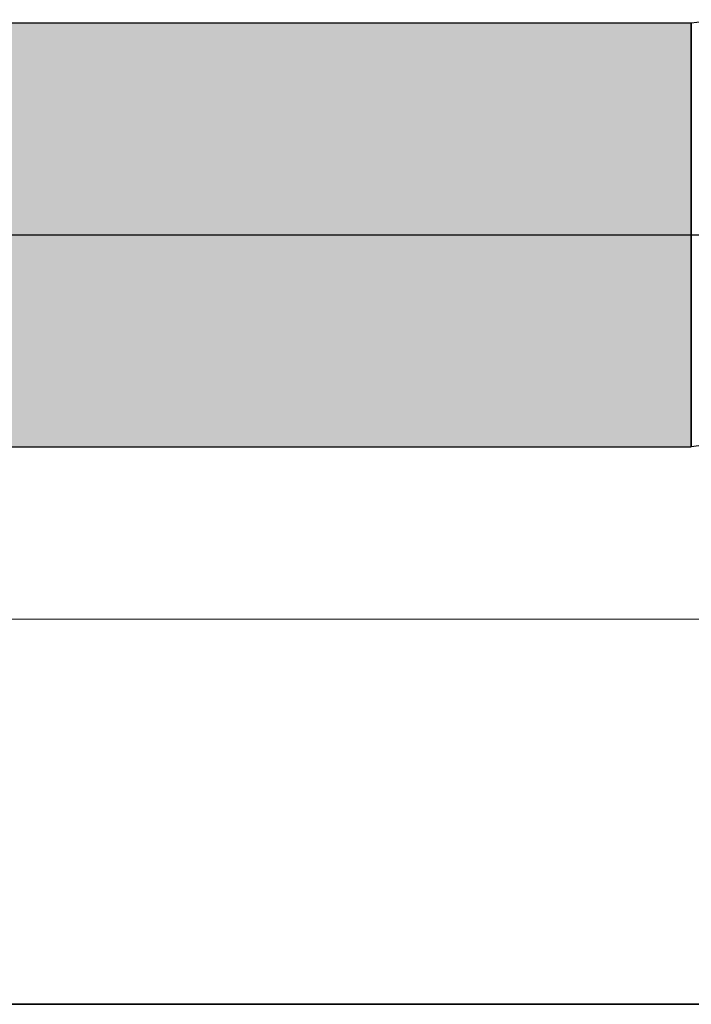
# Model space of a CAD drawing. Extents: x -132 to 668, y -61 to 533.
# Tile 73 of 256: x 371.67 to 373.41, y 180.11 to 182.67. Entities that reach past the tile are written whole.
import ezdxf

# ---------------------------------------------------------------- set-up
doc = ezdxf.new("R2010")
doc.units = 0
doc.layers.get('0').update_dxf_attribs({"lineweight": 5})
for name, color, linetype, lineweight in [('0-Shading', 7, 'Continuous', 5), ('5_EG-AUSBAU', 7, 'Continuous', 25), ('5_EG-BESTAND', 7, 'Continuous', 25)]:
    doc.layers.add(name, color=color, linetype=linetype, lineweight=lineweight)
doc.layers.add('S_Kaltwasser-EG', color=7, linetype='Continuous', lineweight=25, true_color=0x005e00)

# ---------------------------------------------------------------- blocks, each defined once
blk = doc.blocks.new('Shading-A07AMLNO1N', base_point=(373.7258, 182.6603))
at = {"layer": '0-Shading', "color": 98, "true_color": 0x004000}
for points in [[(339.8752, 182.4992), (373.4146, 182.4992), (340.0363, 182.6603)], [(373.4146, 182.4992), (340.0363, 182.6603), (373.4146, 182.6603)], [(330.2044, 181.5603), (373.4146, 181.5603), (330.2044, 181.7214)], [(373.4146, 181.5603), (330.2044, 181.7214), (373.4146, 181.7214)]]:
    blk.add_solid(points, dxfattribs=at)
at = {"layer": '0-Shading', "color": 98, "true_color": 0x005a00}
for points in [[(370.9673, 182.1103), (339.8752, 182.4992), (373.4146, 182.4992)], [(370.9673, 182.1103), (373.4146, 182.1103), (373.4146, 182.4992)], [(339.8752, 181.7214), (373.4146, 181.7214), (339.8085, 182.1103)], [(373.4146, 181.7214), (339.8085, 182.1103), (373.4146, 182.1103)]]:
    blk.add_solid(points, dxfattribs=at)
blk = doc.blocks.new('Referenz-A07AMLO71N', base_point=(-89.161, -60.0512))
at = {"layer": '5_EG-AUSBAU', "color": 0, "lineweight": 13}
blk.add_line((367.6542, 181.1121), (376.1269, 181.1121), dxfattribs=at)
at = {"layer": '5_EG-BESTAND', "color": 0, "lineweight": 35}
blk.add_line((389.6557, 180.1121), (368.6542, 180.1121), dxfattribs=at)
blk = doc.blocks.new('Sanpress INOX-A07AMLP51N', base_point=(329.8323, 182.1103))
at = {"color": 0, "linetype": 'ByBlock', "lineweight": -2, "ltscale": 0.25}
blk.add_line((374.2396, 182.1103), (338.8768, 182.1103), dxfattribs=at)
blk = doc.blocks.new('Geometrie-A07AMLP91N', base_point=(327.6294, 181.1668))
at = {"layer": 'S_Kaltwasser-EG'}
for p, q in [((373.4146, 182.6603), (330.2044, 182.6603)), ((373.4857, 182.6697), (373.4146, 182.6603)), ((373.4146, 182.3381), (373.4146, 182.6603)), ((373.4146, 182.6416), (373.4146, 182.6603)), ((373.4146, 182.6603), (373.4146, 182.6416)), ((373.4146, 182.5866), (373.4146, 182.6416)), ((373.4146, 182.6416), (373.4146, 182.5866)), ((373.4146, 182.4992), (373.4146, 182.5866)), ((373.4146, 182.5866), (373.4146, 182.4992)), ((373.4146, 182.3853), (373.4146, 182.4992)), ((373.4146, 182.4992), (373.4146, 182.3853)), ((373.4146, 182.2526), (373.4146, 182.3853)), ((373.4146, 182.3853), (373.4146, 182.2526)), ((373.4146, 181.8825), (373.4146, 182.3381)), ((373.4146, 182.1103), (373.4146, 182.2526)), ((373.4146, 182.2526), (373.4146, 182.1103)), ((373.4146, 181.9679), (373.4146, 182.1103)), ((373.4146, 182.1103), (373.4146, 181.9679)), ((373.4146, 181.8353), (373.4146, 181.9679)), ((373.4146, 181.9679), (373.4146, 181.8353)), ((373.4146, 181.5603), (373.4146, 181.8825)), ((373.4146, 181.7214), (373.4146, 181.8353)), ((373.4146, 181.8353), (373.4146, 181.7214)), ((373.4146, 181.634), (373.4146, 181.7214)), ((373.4146, 181.7214), (373.4146, 181.634)), ((373.4146, 181.579), (373.4146, 181.634)), ((373.4146, 181.634), (373.4146, 181.579)), ((373.7704, 181.6071), (373.4146, 181.5603)), ((373.4146, 181.5603), (373.4146, 181.579)), ((373.4146, 181.579), (373.4146, 181.5603)), ((330.2044, 181.5603), (373.4146, 181.5603))]:
    blk.add_line(p, q, dxfattribs=at)

msp = doc.modelspace()

# ---------------------------------------------------------------- block references
at = {"color": 251, "lineweight": 25, "ltscale": 0.25, "true_color": 0x585858}
msp.add_blockref('Referenz-A07AMLO71N', (-89.161, -60.0512), dxfattribs=at)
msp.add_blockref('Shading-A07AMLNO1N', (373.7258, 182.6603))
at = {"linetype": 'Continuous', "ltscale": 0.13}
msp.add_blockref('Geometrie-A07AMLP91N', (327.6294, 181.1668), dxfattribs=at)
at = {"layer": 'S_Kaltwasser-EG', "ltscale": 0.25}
msp.add_blockref('Sanpress INOX-A07AMLP51N', (329.8323, 182.1103), dxfattribs=at)

doc.saveas('drawing.dxf')
